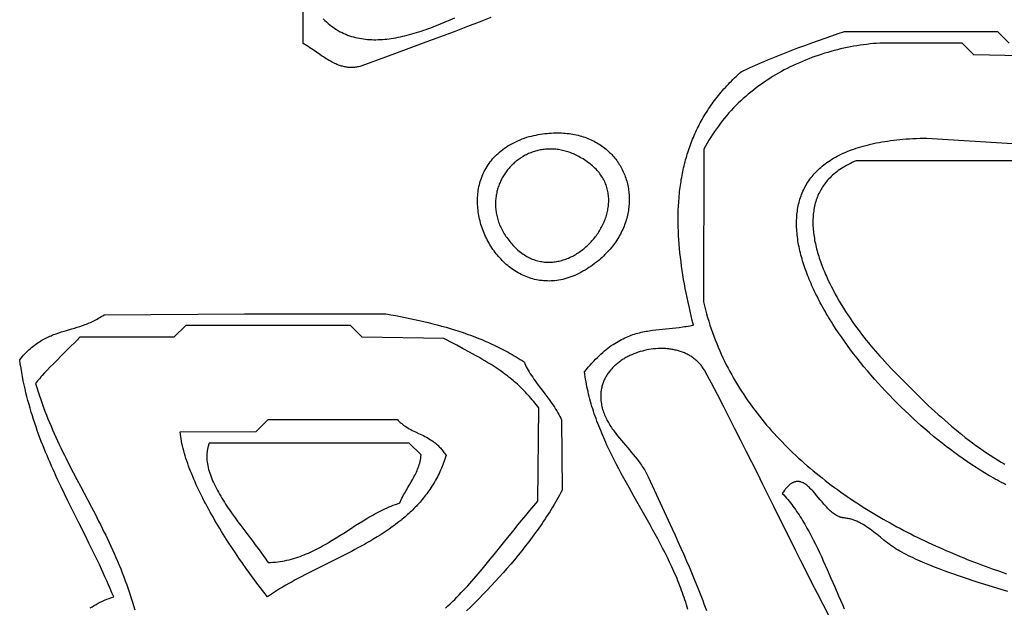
# Model space of a CAD drawing. Extents: x 50 to 552, y 37 to 542.
# Tile 28 of 39: x 72 to 156, y 412 to 461. Entities that reach past the tile are written whole.
import ezdxf

# ---------------------------------------------------------------- set-up
doc = ezdxf.new("R2010")
doc.units = 0

msp = doc.modelspace()

# ---------------------------------------------------------------- linework, layer by layer
for points in [[(112.426, 461.671), (111.434, 461.287), (110.441, 460.906), (109.447, 460.53), (108.452, 460.156), (107.456, 459.784), (106.459, 459.414), (105.462, 459.046), (103.468, 458.311), (101.475, 457.575), (101.382, 457.546), (101.29, 457.521), (101.198, 457.498), (101.107, 457.479), (101.016, 457.463), (100.927, 457.45), (100.838, 457.441), (100.749, 457.434), (100.662, 457.43), (100.575, 457.429), (100.488, 457.43), (100.402, 457.434), (100.317, 457.441), (100.232, 457.45), (100.148, 457.462), (100.065, 457.476), (99.982, 457.492), (99.899, 457.51), (99.818, 457.531), (99.736, 457.553), (99.655, 457.578), (99.575, 457.604), (99.495, 457.633), (99.416, 457.663), (99.337, 457.695), (99.258, 457.728), (99.18, 457.763), (99.102, 457.799), (98.948, 457.876), (98.795, 457.958), (98.644, 458.044), (98.494, 458.134), (98.345, 458.227), (98.198, 458.323), (98.051, 458.421), (97.906, 458.52), (97.617, 458.721), (97.33, 458.92), (97.188, 459.018), (97.046, 459.113), (96.904, 459.206), (96.762, 459.296), (96.621, 459.381), (96.479, 459.463), (96.5, 466.5)], [(98.183, 461.57), (98.318, 461.435), (98.455, 461.305), (98.595, 461.181), (98.736, 461.063), (98.88, 460.951), (99.026, 460.845), (99.173, 460.744), (99.323, 460.649), (99.474, 460.559), (99.627, 460.474), (99.783, 460.395), (99.939, 460.321), (100.098, 460.252), (100.259, 460.189), (100.421, 460.13), (100.585, 460.077), (100.75, 460.028), (100.918, 459.984), (101.086, 459.944), (101.257, 459.91), (101.428, 459.88), (101.602, 459.854), (101.776, 459.833), (101.953, 459.816), (102.13, 459.804), (102.309, 459.795), (102.489, 459.791), (102.671, 459.791), (102.854, 459.795), (103.038, 459.803), (103.223, 459.814), (103.409, 459.829), (103.597, 459.848), (103.786, 459.871), (103.975, 459.897), (104.166, 459.926), (104.358, 459.959), (104.551, 459.996), (104.744, 460.035), (104.939, 460.078), (105.134, 460.123), (105.331, 460.172), (105.528, 460.224), (105.726, 460.278), (105.924, 460.335), (106.124, 460.395), (106.324, 460.458), (106.524, 460.523), (106.726, 460.591), (106.927, 460.661), (107.13, 460.733), (107.333, 460.808), (107.536, 460.884), (107.74, 460.963), (107.945, 461.044), (108.149, 461.127), (108.354, 461.212), (108.56, 461.298), (108.971, 461.477), (109.384, 461.661)], [(129.171, 411.364), (129.114, 411.568), (129.055, 411.772), (128.994, 411.975), (128.93, 412.178), (128.864, 412.38), (128.795, 412.582), (128.724, 412.784), (128.652, 412.986), (128.577, 413.188), (128.5, 413.389), (128.421, 413.59), (128.34, 413.791), (128.257, 413.991), (128.172, 414.192), (128.086, 414.392), (127.998, 414.592), (127.908, 414.792), (127.817, 414.991), (127.63, 415.39), (127.437, 415.788), (127.239, 416.186), (127.036, 416.583), (126.829, 416.98), (126.618, 417.377), (126.404, 417.773), (126.187, 418.169), (125.967, 418.565), (125.522, 419.357), (125.073, 420.149), (124.624, 420.942), (124.177, 421.737), (123.956, 422.135), (123.738, 422.533), (123.521, 422.932), (123.308, 423.332), (123.099, 423.733), (122.893, 424.134), (122.692, 424.536), (122.496, 424.94), (122.305, 425.344), (122.212, 425.546), (122.121, 425.749), (122.03, 425.952), (121.942, 426.156), (121.855, 426.36), (121.77, 426.564), (121.687, 426.768), (121.605, 426.973), (121.526, 427.178), (121.448, 427.383), (121.373, 427.589), (121.3, 427.795), (121.228, 428.002), (121.159, 428.209), (121.093, 428.416), (121.028, 428.624), (120.966, 428.832), (120.907, 429.04), (120.85, 429.249), (120.795, 429.458), (120.743, 429.668), (120.694, 429.879), (120.647, 430.089), (120.603, 430.301), (120.563, 430.512), (120.525, 430.724), (120.489, 430.937), (120.457, 431.15), (120.428, 431.364), (120.403, 431.578), (120.561, 431.773), (120.718, 431.96), (120.875, 432.14), (121.03, 432.313), (121.184, 432.479), (121.337, 432.638), (121.489, 432.79), (121.64, 432.936), (121.79, 433.076), (121.939, 433.209), (122.088, 433.336), (122.235, 433.458), (122.382, 433.573), (122.528, 433.683), (122.673, 433.788), (122.818, 433.887), (122.962, 433.981), (123.105, 434.07), (123.248, 434.155), (123.39, 434.234), (123.532, 434.31), (123.674, 434.381), (123.814, 434.448), (123.955, 434.51), (124.095, 434.569), (124.235, 434.624), (124.374, 434.676), (124.514, 434.725), (124.653, 434.77), (124.791, 434.812), (124.93, 434.851), (125.069, 434.887), (125.207, 434.921), (125.346, 434.952), (125.484, 434.981), (125.622, 435.008), (125.761, 435.033), (125.9, 435.056), (126.038, 435.078), (126.177, 435.098), (126.456, 435.134), (126.735, 435.166), (127.016, 435.195), (127.299, 435.223), (127.87, 435.279), (128.159, 435.309), (128.451, 435.343), (128.746, 435.382), (128.895, 435.403), (129.045, 435.427), (129.195, 435.452), (129.347, 435.478), (129.499, 435.508), (129.653, 435.539), (129.554, 435.932), (129.459, 436.324), (129.367, 436.714), (129.278, 437.104), (129.193, 437.492), (129.111, 437.879), (129.033, 438.265), (128.959, 438.649), (128.888, 439.032), (128.822, 439.414), (128.759, 439.794), (128.701, 440.173), (128.647, 440.55), (128.597, 440.926), (128.551, 441.3), (128.51, 441.673), (128.474, 442.044), (128.443, 442.413), (128.416, 442.781), (128.394, 443.146), (128.377, 443.511), (128.365, 443.873), (128.358, 444.234), (128.357, 444.592), (128.361, 444.949), (128.37, 445.304), (128.385, 445.657), (128.406, 446.008), (128.432, 446.357), (128.448, 446.531), (128.464, 446.704), (128.483, 446.877), (128.503, 447.049), (128.524, 447.221), (128.547, 447.392), (128.571, 447.563), (128.597, 447.733), (128.625, 447.903), (128.654, 448.072), (128.684, 448.24), (128.716, 448.408), (128.75, 448.575), (128.786, 448.742), (128.823, 448.908), (128.862, 449.074), (128.902, 449.239), (128.944, 449.404), (128.988, 449.568), (129.033, 449.731), (129.08, 449.894), (129.129, 450.056), (129.179, 450.217), (129.232, 450.378), (129.286, 450.539), (129.341, 450.698), (129.399, 450.858), (129.458, 451.016), (129.519, 451.174), (129.582, 451.331), (129.647, 451.488), (129.714, 451.644), (129.782, 451.799), (129.852, 451.954), (129.924, 452.108), (129.998, 452.262), (130.074, 452.414), (130.152, 452.566), (130.232, 452.718), (130.313, 452.869), (130.397, 453.019), (130.483, 453.168), (130.57, 453.317), (130.659, 453.465), (130.751, 453.613), (130.844, 453.759), (130.94, 453.905), (131.037, 454.051), (131.137, 454.195), (131.238, 454.339), (131.342, 454.482), (131.448, 454.625), (131.555, 454.767), (131.665, 454.908), (131.777, 455.048), (131.891, 455.188), (132.007, 455.327), (132.126, 455.465), (132.246, 455.602), (132.369, 455.739), (132.494, 455.875), (132.621, 456.01), (132.75, 456.144), (132.881, 456.278), (133.015, 456.411), (133.151, 456.543), (133.289, 456.674), (133.429, 456.805), (133.572, 456.935), (133.717, 457.063), (133.946, 457.176), (134.181, 457.288), (134.422, 457.401), (134.67, 457.515), (134.922, 457.628), (135.18, 457.742), (135.443, 457.856), (135.71, 457.969), (135.981, 458.083), (136.255, 458.196), (136.814, 458.423), (137.383, 458.647), (137.96, 458.87), (138.541, 459.089), (139.124, 459.306), (139.706, 459.518), (140.284, 459.726), (140.855, 459.929), (141.417, 460.126), (141.966, 460.316), (142.5, 460.5), (142.5, 460.5), (149, 460.5), (155.5, 460.5), (156.5, 459.5)], [(161.429, 458.338), (153.5, 458.5), (153.5, 458.5), (152.5, 459.5), (145.5, 459.5), (145.222, 459.48), (144.944, 459.456), (144.665, 459.428), (144.387, 459.397), (144.108, 459.361), (143.83, 459.322), (143.551, 459.279), (143.273, 459.232), (142.995, 459.181), (142.718, 459.126), (142.441, 459.067), (142.165, 459.004), (141.889, 458.938), (141.614, 458.867), (141.34, 458.793), (141.066, 458.715), (140.794, 458.633), (140.523, 458.547), (140.252, 458.458), (139.983, 458.364), (139.715, 458.267), (139.449, 458.166), (139.184, 458.061), (138.921, 457.952), (138.659, 457.839), (138.398, 457.723), (138.14, 457.602), (137.883, 457.478), (137.629, 457.35), (137.376, 457.218), (137.126, 457.083), (136.877, 456.943), (136.631, 456.8), (136.387, 456.653), (136.146, 456.502), (135.907, 456.347), (135.67, 456.188), (135.436, 456.026), (135.205, 455.86), (134.977, 455.69), (134.752, 455.516), (134.529, 455.338), (134.31, 455.157), (134.094, 454.972), (133.881, 454.783), (133.671, 454.59), (133.465, 454.393), (133.262, 454.193), (133.063, 453.989), (132.867, 453.781), (132.675, 453.569), (132.487, 453.354), (132.302, 453.134), (132.122, 452.911), (131.945, 452.685), (131.773, 452.454), (131.605, 452.22), (131.441, 451.982), (131.281, 451.74), (131.126, 451.494), (130.975, 451.245), (130.829, 450.992), (130.687, 450.735), (130.551, 450.474), (130.5, 437.5), (130.581, 437.166), (130.667, 436.835), (130.757, 436.506), (130.852, 436.179), (130.951, 435.856), (131.053, 435.535), (131.161, 435.216), (131.272, 434.9), (131.387, 434.586), (131.506, 434.275), (131.629, 433.967), (131.756, 433.661), (131.887, 433.357), (132.022, 433.056), (132.161, 432.758), (132.303, 432.462), (132.45, 432.168), (132.599, 431.877), (132.753, 431.588), (132.91, 431.302), (133.07, 431.018), (133.234, 430.736), (133.402, 430.457), (133.573, 430.181), (133.747, 429.907), (133.925, 429.635), (134.106, 429.365), (134.29, 429.098), (134.477, 428.833), (134.668, 428.571), (134.861, 428.311), (135.058, 428.053), (135.258, 427.797), (135.46, 427.544), (135.666, 427.293), (135.874, 427.045), (136.086, 426.799), (136.3, 426.555), (136.517, 426.313), (136.736, 426.073), (136.959, 425.836), (137.184, 425.601), (137.411, 425.368), (137.641, 425.138), (137.874, 424.91), (138.109, 424.683), (138.346, 424.46), (138.586, 424.238), (138.828, 424.018), (139.072, 423.801), (139.319, 423.586), (139.568, 423.373), (139.818, 423.162), (140.072, 422.953), (140.327, 422.746), (140.584, 422.542), (140.843, 422.339), (141.104, 422.139), (141.367, 421.941), (141.632, 421.745), (141.898, 421.551), (142.166, 421.359), (142.437, 421.169), (142.708, 420.981), (142.982, 420.795), (143.256, 420.611), (143.533, 420.429), (143.811, 420.25), (144.09, 420.072), (144.371, 419.896), (144.653, 419.722), (144.937, 419.551), (145.222, 419.381), (145.508, 419.213), (145.795, 419.047), (146.083, 418.883), (146.373, 418.721), (146.663, 418.561), (146.955, 418.403), (147.247, 418.246), (147.541, 418.092), (147.835, 417.939), (148.13, 417.789), (148.426, 417.64), (148.723, 417.493), (149.021, 417.348), (149.319, 417.205), (149.617, 417.064), (149.917, 416.924), (150.217, 416.787), (150.517, 416.651), (150.818, 416.517), (151.119, 416.384), (151.421, 416.254), (151.723, 416.125), (152.025, 415.998), (152.327, 415.873), (152.63, 415.75), (152.933, 415.628), (153.236, 415.508), (153.539, 415.39), (153.842, 415.274), (154.145, 415.159), (154.447, 415.046), (154.75, 414.934), (155.053, 414.825), (155.657, 414.61), (156.261, 414.403)], [(156.204, 421.97), (156.025, 422.062), (155.846, 422.156), (155.666, 422.252), (155.486, 422.35), (155.306, 422.45), (155.126, 422.552), (154.946, 422.655), (154.765, 422.761), (154.403, 422.977), (154.04, 423.201), (153.677, 423.431), (153.314, 423.669), (152.951, 423.912), (152.588, 424.163), (152.226, 424.42), (151.864, 424.682), (151.503, 424.951), (151.143, 425.226), (150.784, 425.506), (150.426, 425.791), (150.07, 426.082), (149.716, 426.377), (149.364, 426.678), (149.014, 426.983), (148.666, 427.293), (148.32, 427.607), (147.978, 427.925), (147.638, 428.247), (147.301, 428.573), (146.968, 428.903), (146.638, 429.236), (146.311, 429.572), (145.989, 429.911), (145.67, 430.254), (145.356, 430.599), (145.046, 430.946), (144.741, 431.296), (144.44, 431.649), (144.145, 432.003), (143.854, 432.359), (143.569, 432.717), (143.29, 433.076), (143.016, 433.437), (142.749, 433.798), (142.487, 434.161), (142.232, 434.525), (141.983, 434.889), (141.741, 435.253), (141.505, 435.618), (141.39, 435.801), (141.277, 435.983), (141.166, 436.165), (141.056, 436.348), (140.949, 436.53), (140.843, 436.712), (140.739, 436.895), (140.637, 437.077), (140.537, 437.258), (140.439, 437.44), (140.343, 437.621), (140.249, 437.803), (140.157, 437.984), (140.067, 438.164), (139.98, 438.345), (139.894, 438.525), (139.811, 438.705), (139.729, 438.884), (139.65, 439.063), (139.574, 439.242), (139.499, 439.42), (139.427, 439.598), (139.357, 439.775), (139.289, 439.952), (139.223, 440.129), (139.16, 440.304), (139.1, 440.48), (139.042, 440.654), (138.986, 440.829), (138.933, 441.002), (138.882, 441.175), (138.833, 441.347), (138.788, 441.518), (138.744, 441.689), (138.704, 441.859), (138.666, 442.029), (138.63, 442.197), (138.597, 442.365), (138.567, 442.532), (138.54, 442.698), (138.515, 442.863), (138.493, 443.027), (138.474, 443.191), (138.458, 443.353), (138.444, 443.515), (138.433, 443.675), (138.425, 443.835), (138.42, 443.994), (138.418, 444.151), (138.419, 444.308), (138.423, 444.463), (138.43, 444.617), (138.44, 444.77), (138.452, 444.922), (138.468, 445.073), (138.487, 445.223), (138.509, 445.371), (138.535, 445.518), (138.563, 445.664), (138.594, 445.809), (138.629, 445.952), (138.667, 446.094), (138.708, 446.235), (138.753, 446.374), (138.801, 446.512), (138.852, 446.649), (138.906, 446.784), (138.964, 446.917), (139.025, 447.049), (139.09, 447.18), (139.158, 447.309), (139.229, 447.437), (139.304, 447.563), (139.382, 447.687), (139.464, 447.81), (139.55, 447.931), (139.639, 448.05), (139.732, 448.168), (139.828, 448.284), (139.928, 448.398), (140.032, 448.511), (140.139, 448.622), (140.25, 448.731), (140.365, 448.838), (140.484, 448.944), (140.606, 449.047), (140.732, 449.149), (140.862, 449.249), (140.996, 449.347), (141.134, 449.442), (141.276, 449.536), (141.421, 449.628), (141.571, 449.718), (141.725, 449.806), (141.882, 449.892), (142.044, 449.976), (142.21, 450.057), (142.379, 450.137), (142.553, 450.214), (142.731, 450.29), (142.913, 450.363), (143.1, 450.434), (143.29, 450.502), (143.485, 450.569), (143.684, 450.633), (143.887, 450.694), (144.095, 450.754), (144.307, 450.811), (144.523, 450.866), (144.743, 450.918), (144.968, 450.968), (145.198, 451.016), (145.432, 451.061), (145.67, 451.103), (145.913, 451.144), (146.16, 451.181), (146.412, 451.216), (146.668, 451.249), (146.929, 451.279), (147.194, 451.306), (147.465, 451.331), (147.739, 451.353), (148.019, 451.372), (148.303, 451.389), (148.592, 451.402), (148.886, 451.414), (149.184, 451.422), (149.487, 451.428), (164.5, 450.5)], [(157.5, 449.5), (143.5, 449.5), (143.326, 449.426), (143.156, 449.35), (142.992, 449.271), (142.832, 449.191), (142.676, 449.108), (142.526, 449.023), (142.38, 448.936), (142.238, 448.847), (142.101, 448.756), (141.968, 448.663), (141.84, 448.567), (141.717, 448.47), (141.597, 448.371), (141.482, 448.27), (141.371, 448.167), (141.264, 448.063), (141.162, 447.957), (141.063, 447.848), (140.969, 447.739), (140.879, 447.627), (140.793, 447.514), (140.71, 447.399), (140.632, 447.283), (140.557, 447.165), (140.486, 447.045), (140.419, 446.924), (140.356, 446.802), (140.297, 446.678), (140.241, 446.553), (140.189, 446.426), (140.14, 446.298), (140.095, 446.169), (140.053, 446.038), (140.015, 445.907), (139.98, 445.774), (139.948, 445.64), (139.92, 445.504), (139.895, 445.368), (139.874, 445.231), (139.855, 445.092), (139.84, 444.953), (139.827, 444.812), (139.818, 444.671), (139.812, 444.529), (139.809, 444.386), (139.808, 444.242), (139.811, 444.097), (139.816, 443.952), (139.825, 443.805), (139.836, 443.658), (139.849, 443.511), (139.866, 443.362), (139.885, 443.213), (139.906, 443.064), (139.931, 442.914), (139.957, 442.763), (139.986, 442.612), (140.018, 442.461), (140.052, 442.309), (140.088, 442.157), (140.127, 442.004), (140.167, 441.851), (140.21, 441.698), (140.255, 441.544), (140.303, 441.391), (140.352, 441.237), (140.404, 441.083), (140.457, 440.928), (140.512, 440.774), (140.569, 440.62), (140.629, 440.465), (140.689, 440.311), (140.752, 440.157), (140.817, 440.003), (140.883, 439.848), (140.951, 439.694), (141.02, 439.541), (141.091, 439.387), (141.237, 439.081), (141.39, 438.775), (141.547, 438.471), (141.71, 438.169), (141.878, 437.869), (142.049, 437.571), (142.225, 437.276), (142.405, 436.983), (142.588, 436.694), (142.774, 436.408), (142.963, 436.125), (143.154, 435.846), (143.347, 435.571), (143.542, 435.301), (143.738, 435.035), (143.935, 434.774), (144.133, 434.518), (144.331, 434.267), (144.529, 434.022), (144.727, 433.783), (144.924, 433.55), (145.119, 433.324), (145.314, 433.104), (145.507, 432.891), (145.697, 432.685), (146.134, 432.222), (146.587, 431.744), (147.057, 431.255), (147.542, 430.757), (147.79, 430.505), (148.041, 430.251), (148.296, 429.996), (148.554, 429.741), (148.816, 429.485), (149.08, 429.228), (149.348, 428.971), (149.619, 428.715), (149.892, 428.459), (150.169, 428.204), (150.448, 427.95), (150.729, 427.697), (151.013, 427.447), (151.299, 427.198), (151.588, 426.951), (151.879, 426.707), (152.172, 426.466), (152.466, 426.227), (152.763, 425.993), (153.061, 425.761), (153.362, 425.534), (153.663, 425.311), (153.967, 425.093), (154.271, 424.88), (154.577, 424.671), (154.884, 424.468), (155.192, 424.271), (155.502, 424.08), (155.812, 423.895), (155.967, 423.805), (156.123, 423.717)], [(78.365, 411.497), (78.534, 411.6), (78.705, 411.7), (78.879, 411.796), (79.056, 411.89), (79.236, 411.98), (79.419, 412.066), (79.605, 412.15), (79.793, 412.23), (79.984, 412.306), (80.178, 412.378), (80.374, 412.447), (80.228, 412.793), (80.081, 413.136), (79.933, 413.474), (79.784, 413.81), (79.635, 414.142), (79.485, 414.472), (79.335, 414.798), (79.184, 415.122), (78.881, 415.761), (78.578, 416.391), (78.274, 417.012), (77.971, 417.625), (77.368, 418.832), (76.774, 420.02), (76.482, 420.61), (76.194, 421.197), (75.91, 421.784), (75.632, 422.371), (75.495, 422.665), (75.359, 422.959), (75.226, 423.254), (75.093, 423.549), (74.963, 423.845), (74.834, 424.143), (74.708, 424.441), (74.583, 424.74), (74.461, 425.041), (74.34, 425.343), (74.222, 425.646), (74.106, 425.952), (73.993, 426.259), (73.881, 426.568), (73.773, 426.878), (73.667, 427.192), (73.564, 427.507), (73.463, 427.825), (73.365, 428.145), (73.27, 428.468), (73.178, 428.793), (73.09, 429.122), (73.004, 429.454), (72.921, 429.788), (72.842, 430.126), (72.766, 430.468), (72.694, 430.813), (72.625, 431.161), (72.559, 431.513), (72.498, 431.869), (72.44, 432.23), (72.386, 432.594), (72.498, 432.729), (72.611, 432.858), (72.723, 432.982), (72.835, 433.101), (72.947, 433.215), (73.059, 433.324), (73.171, 433.429), (73.282, 433.529), (73.393, 433.625), (73.504, 433.716), (73.615, 433.803), (73.726, 433.887), (73.837, 433.967), (73.947, 434.043), (74.058, 434.115), (74.168, 434.184), (74.279, 434.25), (74.389, 434.313), (74.499, 434.373), (74.609, 434.43), (74.72, 434.485), (74.83, 434.537), (74.94, 434.586), (75.05, 434.634), (75.16, 434.679), (75.27, 434.723), (75.38, 434.765), (75.49, 434.805), (75.711, 434.881), (75.932, 434.953), (76.153, 435.021), (76.374, 435.087), (76.819, 435.216), (77.042, 435.281), (77.266, 435.349), (77.49, 435.421), (77.716, 435.497), (77.942, 435.579), (78.056, 435.622), (78.17, 435.668), (78.284, 435.715), (78.398, 435.765), (78.513, 435.817), (78.628, 435.871), (78.743, 435.928), (78.859, 435.988), (78.975, 436.05), (79.091, 436.116), (79.208, 436.185), (79.325, 436.257), (79.443, 436.333), (79.56, 436.412), (91.5, 436.5), (103.5, 436.5), (103.92, 436.421), (104.336, 436.342), (104.747, 436.262), (105.153, 436.18), (105.554, 436.097), (105.951, 436.013), (106.344, 435.926), (106.733, 435.837), (107.118, 435.746), (107.499, 435.652), (107.877, 435.556), (108.251, 435.456), (108.622, 435.352), (108.989, 435.245), (109.354, 435.134), (109.716, 435.019), (110.076, 434.9), (110.433, 434.775), (110.787, 434.646), (111.14, 434.512), (111.49, 434.372), (111.665, 434.3), (111.839, 434.227), (112.012, 434.152), (112.186, 434.075), (112.358, 433.998), (112.531, 433.918), (112.703, 433.837), (112.875, 433.754), (113.046, 433.67), (113.218, 433.584), (113.389, 433.496), (113.559, 433.406), (113.73, 433.315), (113.9, 433.222), (114.07, 433.127), (114.24, 433.03), (114.41, 432.931), (114.58, 432.83), (114.749, 432.727), (114.919, 432.622), (115.088, 432.516), (115.257, 432.407), (115.284, 432.339), (115.313, 432.271), (115.376, 432.133), (115.446, 431.993), (115.523, 431.85), (115.606, 431.704), (115.695, 431.557), (115.789, 431.408), (115.888, 431.257), (115.991, 431.105), (116.098, 430.951), (116.208, 430.795), (116.321, 430.639), (116.553, 430.323), (116.792, 430.004), (117.032, 429.682), (117.27, 429.36), (117.387, 429.199), (117.502, 429.039), (117.614, 428.878), (117.724, 428.718), (117.831, 428.559), (117.933, 428.401), (118.031, 428.243), (118.125, 428.086), (118.213, 427.931), (118.295, 427.777), (118.371, 427.625), (118.441, 427.474), (118.5, 421.5), (118.389, 421.295), (118.276, 421.09), (118.161, 420.886), (118.044, 420.683), (117.925, 420.48), (117.805, 420.278), (117.683, 420.076), (117.559, 419.875), (117.434, 419.675), (117.307, 419.475), (117.178, 419.276), (117.047, 419.077), (116.915, 418.879), (116.782, 418.682), (116.646, 418.485), (116.51, 418.288), (116.371, 418.093), (116.232, 417.897), (116.09, 417.703), (115.947, 417.509), (115.657, 417.122), (115.362, 416.738), (115.061, 416.356), (114.754, 415.976), (114.443, 415.599), (114.126, 415.224), (113.805, 414.851), (113.478, 414.48), (113.148, 414.111), (112.813, 413.744), (112.474, 413.38), (112.13, 413.018), (111.783, 412.658), (111.433, 412.299), (111.079, 411.943), (110.721, 411.59), (110.36, 411.238)], [(108.59, 411.488), (108.785, 411.67), (108.978, 411.853), (109.169, 412.039), (109.359, 412.227), (109.547, 412.416), (109.733, 412.607), (109.919, 412.8), (110.102, 412.995), (110.285, 413.191), (110.466, 413.388), (110.646, 413.587), (110.824, 413.787), (111.002, 413.988), (111.354, 414.394), (111.702, 414.803), (112.046, 415.216), (112.388, 415.631), (112.728, 416.047), (113.065, 416.465), (113.736, 417.301), (114.405, 418.134), (114.74, 418.547), (115.075, 418.958), (115.412, 419.365), (115.751, 419.767), (116.092, 420.165), (116.263, 420.362), (116.435, 420.558), (116.5, 428.5), (116.393, 428.644), (116.284, 428.786), (116.175, 428.925), (116.065, 429.061), (115.954, 429.194), (115.843, 429.325), (115.73, 429.454), (115.617, 429.58), (115.504, 429.704), (115.389, 429.825), (115.274, 429.945), (115.158, 430.062), (115.041, 430.176), (114.924, 430.289), (114.806, 430.4), (114.687, 430.508), (114.567, 430.615), (114.447, 430.72), (114.327, 430.823), (114.206, 430.924), (114.084, 431.024), (113.961, 431.121), (113.838, 431.218), (113.715, 431.312), (113.59, 431.405), (113.466, 431.497), (113.215, 431.675), (112.962, 431.849), (112.707, 432.018), (112.45, 432.182), (112.191, 432.342), (111.931, 432.499), (111.67, 432.652), (111.407, 432.803), (111.142, 432.952), (110.876, 433.098), (110.61, 433.243), (110.073, 433.531), (109.533, 433.817), (108.99, 434.106), (108.718, 434.252), (108.446, 434.401), (101.5, 434.5), (101.5, 434.5), (100.5, 435.5), (86.5, 435.5), (85.5, 434.5), (77.5, 434.5), (77.266, 434.258), (77.022, 434.011), (76.772, 433.761), (76.516, 433.507), (75.996, 432.995), (75.477, 432.482), (75.224, 432.227), (74.976, 431.975), (74.737, 431.727), (74.508, 431.483), (74.291, 431.244), (74.188, 431.127), (74.088, 431.011), (73.992, 430.898), (73.901, 430.786), (73.814, 430.676), (73.731, 430.569), (73.837, 430.221), (73.945, 429.878), (74.057, 429.538), (74.172, 429.202), (74.29, 428.869), (74.41, 428.539), (74.534, 428.213), (74.659, 427.89), (74.788, 427.569), (74.918, 427.251), (75.051, 426.936), (75.187, 426.623), (75.324, 426.313), (75.463, 426.005), (75.604, 425.698), (75.746, 425.394), (75.891, 425.091), (76.036, 424.79), (76.184, 424.491), (76.332, 424.193), (76.632, 423.599), (76.936, 423.01), (77.243, 422.422), (77.553, 421.836), (78.173, 420.663), (78.483, 420.074), (78.792, 419.482), (79.098, 418.885), (79.25, 418.584), (79.401, 418.282), (79.551, 417.979), (79.7, 417.673), (79.848, 417.365), (79.994, 417.056), (80.139, 416.744), (80.282, 416.43), (80.424, 416.113), (80.563, 415.794), (80.701, 415.471), (80.837, 415.146), (80.971, 414.818), (81.103, 414.486), (81.232, 414.151), (81.359, 413.813), (81.483, 413.471), (81.604, 413.125), (81.723, 412.775), (81.839, 412.421), (81.952, 412.062), (82.062, 411.7), (82.168, 411.332)], [(141.16, 410.863), (140.677, 411.79), (140.199, 412.715), (139.727, 413.641), (139.257, 414.566), (138.792, 415.491), (138.328, 416.416), (137.866, 417.343), (137.405, 418.27), (136.484, 420.131), (135.558, 422), (135.091, 422.939), (134.621, 423.881), (134.147, 424.827), (133.668, 425.777), (133.184, 426.732), (132.694, 427.691), (132.196, 428.656), (131.691, 429.626), (131.178, 430.601), (130.656, 431.583), (130.61, 431.666), (130.563, 431.747), (130.514, 431.825), (130.463, 431.902), (130.41, 431.977), (130.356, 432.05), (130.3, 432.122), (130.242, 432.191), (130.183, 432.259), (130.122, 432.324), (130.06, 432.388), (129.996, 432.451), (129.931, 432.511), (129.864, 432.569), (129.796, 432.626), (129.727, 432.681), (129.656, 432.734), (129.584, 432.786), (129.511, 432.835), (129.437, 432.883), (129.361, 432.929), (129.285, 432.974), (129.207, 433.016), (129.128, 433.057), (129.048, 433.096), (128.967, 433.134), (128.885, 433.17), (128.803, 433.204), (128.719, 433.237), (128.635, 433.267), (128.549, 433.296), (128.463, 433.324), (128.376, 433.35), (128.289, 433.374), (128.2, 433.397), (128.112, 433.418), (128.022, 433.437), (127.932, 433.455), (127.841, 433.471), (127.75, 433.485), (127.658, 433.498), (127.566, 433.51), (127.474, 433.52), (127.381, 433.528), (127.288, 433.535), (127.194, 433.54), (127.1, 433.544), (127.006, 433.546), (126.912, 433.546), (126.818, 433.545), (126.629, 433.539), (126.439, 433.527), (126.25, 433.509), (126.061, 433.485), (125.872, 433.455), (125.684, 433.42), (125.498, 433.379), (125.313, 433.333), (125.129, 433.281), (124.948, 433.224), (124.768, 433.161), (124.592, 433.093), (124.418, 433.02), (124.247, 432.942), (124.163, 432.901), (124.079, 432.858), (123.997, 432.815), (123.915, 432.77), (123.835, 432.724), (123.755, 432.677), (123.677, 432.628), (123.599, 432.578), (123.523, 432.527), (123.448, 432.475), (123.374, 432.422), (123.301, 432.367), (123.229, 432.312), (123.159, 432.255), (123.09, 432.197), (123.023, 432.138), (122.957, 432.077), (122.892, 432.016), (122.828, 431.953), (122.767, 431.89), (122.706, 431.825), (122.648, 431.759), (122.591, 431.692), (122.535, 431.624), (122.481, 431.555), (122.429, 431.485), (122.379, 431.414), (122.33, 431.341), (122.283, 431.268), (122.238, 431.193), (122.195, 431.118), (122.154, 431.042), (122.114, 430.964), (122.077, 430.886), (122.042, 430.806), (122.009, 430.726), (121.977, 430.644), (121.948, 430.562), (121.921, 430.479), (121.897, 430.394), (121.874, 430.309), (121.854, 430.223), (121.836, 430.136), (121.82, 430.048), (121.807, 429.959), (121.796, 429.869), (121.787, 429.778), (121.781, 429.687), (121.778, 429.594), (121.777, 429.501), (121.779, 429.368), (121.786, 429.237), (121.796, 429.108), (121.811, 428.981), (121.829, 428.856), (121.851, 428.732), (121.876, 428.609), (121.906, 428.489), (121.938, 428.369), (121.974, 428.252), (122.013, 428.135), (122.054, 428.02), (122.099, 427.906), (122.147, 427.794), (122.198, 427.683), (122.251, 427.572), (122.306, 427.463), (122.364, 427.355), (122.425, 427.248), (122.487, 427.142), (122.552, 427.037), (122.618, 426.933), (122.687, 426.829), (122.757, 426.726), (122.829, 426.624), (122.903, 426.522), (123.054, 426.321), (123.211, 426.122), (123.371, 425.924), (123.535, 425.727), (123.701, 425.531), (124.037, 425.14), (124.206, 424.944), (124.373, 424.747), (124.538, 424.549), (124.701, 424.349), (124.86, 424.147), (125.015, 423.942), (125.091, 423.839), (125.165, 423.734), (125.238, 423.63), (125.309, 423.524), (125.378, 423.417), (125.445, 423.309), (125.511, 423.2), (125.574, 423.091), (125.635, 422.98), (125.694, 422.867), (125.751, 422.754), (125.805, 422.639), (126.313, 421.535), (126.824, 420.433), (127.334, 419.333), (127.841, 418.234), (128.092, 417.684), (128.341, 417.134), (128.589, 416.582), (128.833, 416.03), (129.075, 415.477), (129.313, 414.923), (129.548, 414.367), (129.778, 413.81), (130.005, 413.251), (130.227, 412.69), (130.443, 412.127), (130.55, 411.845), (130.655, 411.562), (130.758, 411.278)], [(156.368, 412.881), (155.531, 413.141), (154.693, 413.402), (153.856, 413.667), (153.439, 413.801), (153.022, 413.937), (152.606, 414.076), (152.191, 414.217), (151.778, 414.36), (151.366, 414.507), (150.955, 414.658), (150.546, 414.813), (150.139, 414.971), (149.735, 415.135), (149.332, 415.303), (149.132, 415.389), (148.932, 415.476), (148.733, 415.565), (148.534, 415.655), (148.337, 415.747), (148.14, 415.84), (147.943, 415.935), (147.748, 416.031), (147.553, 416.129), (147.359, 416.229), (147.201, 416.315), (147.044, 416.406), (146.889, 416.502), (146.736, 416.602), (146.584, 416.707), (146.433, 416.814), (146.284, 416.925), (146.136, 417.038), (145.988, 417.152), (145.841, 417.268), (145.549, 417.503), (145.258, 417.736), (145.112, 417.851), (144.966, 417.965), (144.82, 418.076), (144.673, 418.185), (144.525, 418.29), (144.377, 418.392), (144.227, 418.49), (144.077, 418.583), (143.925, 418.67), (143.848, 418.712), (143.771, 418.752), (143.694, 418.791), (143.616, 418.828), (143.538, 418.863), (143.459, 418.897), (143.38, 418.929), (143.301, 418.959), (143.221, 418.987), (143.14, 419.013), (143.059, 419.037), (142.977, 419.059), (142.894, 419.079), (142.811, 419.096), (142.728, 419.111), (142.643, 419.124), (142.558, 419.134), (142.473, 419.142), (142.425, 419.147), (142.377, 419.153), (142.329, 419.161), (142.282, 419.171), (142.235, 419.182), (142.188, 419.195), (142.142, 419.21), (142.095, 419.226), (142.004, 419.262), (141.914, 419.305), (141.824, 419.352), (141.736, 419.405), (141.649, 419.462), (141.562, 419.524), (141.477, 419.591), (141.392, 419.661), (141.308, 419.734), (141.225, 419.811), (141.142, 419.891), (141.061, 419.974), (140.98, 420.058), (140.899, 420.145), (140.74, 420.325), (140.583, 420.508), (140.427, 420.695), (140.12, 421.064), (139.968, 421.243), (139.817, 421.415), (139.741, 421.497), (139.665, 421.577), (139.589, 421.654), (139.514, 421.727), (139.438, 421.797), (139.362, 421.863), (139.285, 421.924), (139.209, 421.981), (139.132, 422.034), (139.055, 422.081), (138.978, 422.123), (138.9, 422.159), (138.822, 422.189), (138.783, 422.202), (138.743, 422.213), (138.704, 422.223), (138.664, 422.23), (138.625, 422.237), (138.585, 422.241), (138.545, 422.243), (138.505, 422.244), (138.464, 422.243), (138.424, 422.24), (138.383, 422.235), (138.343, 422.228), (138.302, 422.219), (138.261, 422.207), (138.219, 422.194), (138.178, 422.179), (138.136, 422.161), (138.094, 422.142), (138.052, 422.12), (138.01, 422.095), (137.968, 422.069), (137.925, 422.04), (137.882, 422.009), (137.839, 421.975), (137.796, 421.939), (137.752, 421.9), (137.708, 421.859), (137.664, 421.815), (137.62, 421.768), (137.575, 421.719), (137.531, 421.667), (137.486, 421.613), (137.44, 421.555), (137.395, 421.495), (137.303, 421.366), (137.21, 421.226), (137.328, 421.098), (137.444, 420.969), (137.559, 420.837), (137.673, 420.703), (137.784, 420.567), (137.895, 420.429), (138.004, 420.288), (138.111, 420.145), (138.217, 420.001), (138.322, 419.854), (138.425, 419.705), (138.527, 419.555), (138.628, 419.402), (138.728, 419.248), (138.827, 419.092), (138.924, 418.935), (139.02, 418.775), (139.116, 418.614), (139.21, 418.452), (139.303, 418.288), (139.487, 417.956), (139.667, 417.618), (139.844, 417.275), (140.018, 416.928), (140.19, 416.576), (140.359, 416.22), (140.526, 415.861), (140.691, 415.499), (140.855, 415.134), (141.018, 414.766), (141.341, 414.026), (141.663, 413.28), (141.986, 412.533), (142.312, 411.788), (142.478, 411.416)]]:
    msp.add_lwpolyline(points)
for points in [[(115.5, 451.5), (115.698, 451.553), (115.894, 451.601), (116.088, 451.645), (116.28, 451.686), (116.47, 451.722), (116.658, 451.754), (116.844, 451.782), (117.029, 451.807), (117.211, 451.827), (117.391, 451.844), (117.57, 451.857), (117.746, 451.866), (117.92, 451.871), (118.092, 451.873), (118.262, 451.872), (118.43, 451.866), (118.596, 451.858), (118.76, 451.845), (118.922, 451.83), (119.081, 451.811), (119.239, 451.789), (119.394, 451.764), (119.547, 451.735), (119.698, 451.703), (119.847, 451.668), (119.993, 451.63), (120.137, 451.589), (120.279, 451.546), (120.419, 451.499), (120.556, 451.449), (120.691, 451.397), (120.824, 451.341), (120.955, 451.283), (121.083, 451.223), (121.208, 451.159), (121.332, 451.094), (121.453, 451.025), (121.571, 450.954), (121.688, 450.881), (121.801, 450.805), (121.913, 450.727), (122.021, 450.647), (122.128, 450.564), (122.232, 450.479), (122.333, 450.392), (122.432, 450.303), (122.528, 450.212), (122.622, 450.119), (122.713, 450.024), (122.802, 449.927), (122.888, 449.828), (122.972, 449.727), (123.053, 449.624), (123.131, 449.52), (123.207, 449.414), (123.279, 449.307), (123.35, 449.197), (123.417, 449.087), (123.482, 448.974), (123.544, 448.861), (123.604, 448.746), (123.661, 448.629), (123.715, 448.511), (123.766, 448.392), (123.814, 448.272), (123.86, 448.151), (123.903, 448.028), (123.942, 447.905), (123.98, 447.78), (124.014, 447.654), (124.045, 447.528), (124.074, 447.401), (124.099, 447.272), (124.122, 447.143), (124.142, 447.014), (124.158, 446.883), (124.172, 446.752), (124.183, 446.62), (124.191, 446.488), (124.196, 446.355), (124.198, 446.222), (124.196, 446.089), (124.192, 445.955), (124.185, 445.82), (124.175, 445.686), (124.161, 445.551), (124.145, 445.416), (124.125, 445.281), (124.102, 445.146), (124.076, 445.011), (124.047, 444.875), (124.015, 444.74), (123.979, 444.605), (123.941, 444.471), (123.899, 444.336), (123.854, 444.202), (123.805, 444.067), (123.753, 443.934), (123.699, 443.8), (123.64, 443.667), (123.579, 443.535), (123.514, 443.403), (123.446, 443.272), (123.374, 443.141), (123.299, 443.011), (123.221, 442.882), (123.139, 442.754), (123.054, 442.626), (122.966, 442.499), (122.874, 442.373), (122.779, 442.248), (122.68, 442.124), (122.578, 442.002), (122.472, 441.88), (122.362, 441.759), (122.25, 441.64), (122.133, 441.522), (122.013, 441.405), (121.89, 441.289), (121.763, 441.175), (121.632, 441.062), (121.498, 440.951), (121.36, 440.842), (121.219, 440.733), (121.073, 440.627), (120.925, 440.522), (120.772, 440.419), (120.616, 440.318), (120.44, 440.209), (120.265, 440.107), (120.09, 440.011), (119.916, 439.922), (119.742, 439.839), (119.569, 439.762), (119.397, 439.691), (119.225, 439.626), (119.054, 439.567), (118.884, 439.513), (118.715, 439.466), (118.547, 439.424), (118.38, 439.388), (118.213, 439.357), (118.048, 439.332), (117.884, 439.312), (117.72, 439.297), (117.558, 439.288), (117.397, 439.283), (117.238, 439.284), (117.079, 439.29), (116.922, 439.3), (116.766, 439.315), (116.611, 439.335), (116.458, 439.36), (116.306, 439.389), (116.156, 439.423), (116.007, 439.461), (115.86, 439.503), (115.714, 439.549), (115.57, 439.6), (115.428, 439.654), (115.287, 439.713), (115.148, 439.776), (115.011, 439.842), (114.876, 439.912), (114.742, 439.986), (114.611, 440.063), (114.481, 440.144), (114.354, 440.228), (114.228, 440.315), (114.105, 440.406), (113.983, 440.5), (113.864, 440.597), (113.747, 440.697), (113.632, 440.8), (113.519, 440.906), (113.409, 441.015), (113.301, 441.126), (113.195, 441.24), (113.092, 441.356), (112.992, 441.475), (112.893, 441.596), (112.798, 441.719), (112.704, 441.845), (112.614, 441.973), (112.526, 442.103), (112.441, 442.234), (112.358, 442.368), (112.279, 442.503), (112.202, 442.64), (112.128, 442.779), (112.056, 442.919), (111.988, 443.061), (111.923, 443.204), (111.861, 443.349), (111.801, 443.495), (111.745, 443.641), (111.692, 443.789), (111.642, 443.938), (111.596, 444.088), (111.552, 444.239), (111.512, 444.39), (111.475, 444.542), (111.442, 444.695), (111.412, 444.848), (111.385, 445.002), (111.362, 445.155), (111.342, 445.31), (111.326, 445.464), (111.314, 445.618), (111.305, 445.773), (111.3, 445.927), (111.298, 446.081), (111.3, 446.236), (111.306, 446.389), (111.316, 446.543), (111.33, 446.695), (111.347, 446.848), (111.369, 446.999), (111.395, 447.15), (111.424, 447.301), (111.458, 447.45), (111.496, 447.598), (111.537, 447.746), (111.584, 447.892), (111.634, 448.037), (111.688, 448.181), (111.747, 448.323), (111.81, 448.464), (111.878, 448.603), (111.95, 448.741), (112.026, 448.877), (112.107, 449.012), (112.193, 449.144), (112.283, 449.275), (112.377, 449.404), (112.477, 449.53), (112.581, 449.655), (112.689, 449.777), (112.803, 449.897), (112.921, 450.014), (113.044, 450.129), (113.172, 450.241), (113.305, 450.351), (113.443, 450.458), (113.586, 450.562), (113.734, 450.664), (113.887, 450.762), (114.045, 450.857), (114.209, 450.949), (114.377, 451.038), (114.551, 451.124), (114.73, 451.206), (114.915, 451.285), (115.104, 451.36), (115.299, 451.432), (115.5, 451.5)], [(120.5, 449.5), (120.384, 449.579), (120.267, 449.654), (120.151, 449.725), (120.034, 449.793), (119.918, 449.858), (119.801, 449.92), (119.685, 449.978), (119.568, 450.033), (119.452, 450.085), (119.335, 450.133), (119.219, 450.179), (119.103, 450.221), (118.987, 450.26), (118.872, 450.296), (118.756, 450.329), (118.641, 450.359), (118.526, 450.386), (118.412, 450.411), (118.297, 450.432), (118.184, 450.45), (118.07, 450.466), (117.957, 450.478), (117.845, 450.488), (117.733, 450.495), (117.622, 450.5), (117.511, 450.501), (117.4, 450.5), (117.291, 450.497), (117.182, 450.49), (117.073, 450.482), (116.966, 450.47), (116.859, 450.457), (116.752, 450.44), (116.647, 450.422), (116.542, 450.401), (116.439, 450.377), (116.336, 450.351), (116.234, 450.323), (116.133, 450.293), (116.033, 450.26), (115.933, 450.225), (115.835, 450.188), (115.738, 450.149), (115.642, 450.108), (115.547, 450.064), (115.454, 450.019), (115.361, 449.971), (115.269, 449.922), (115.179, 449.87), (115.09, 449.817), (115.002, 449.762), (114.916, 449.705), (114.831, 449.646), (114.747, 449.585), (114.665, 449.522), (114.584, 449.458), (114.504, 449.392), (114.426, 449.324), (114.35, 449.255), (114.275, 449.184), (114.201, 449.112), (114.129, 449.038), (114.059, 448.962), (113.99, 448.885), (113.923, 448.807), (113.858, 448.727), (113.795, 448.646), (113.733, 448.563), (113.673, 448.479), (113.615, 448.394), (113.558, 448.307), (113.504, 448.219), (113.451, 448.131), (113.4, 448.04), (113.352, 447.949), (113.305, 447.857), (113.26, 447.763), (113.217, 447.669), (113.177, 447.574), (113.138, 447.477), (113.102, 447.38), (113.068, 447.281), (113.035, 447.182), (113.006, 447.082), (112.978, 446.981), (112.953, 446.88), (112.93, 446.777), (112.909, 446.674), (112.89, 446.571), (112.874, 446.466), (112.861, 446.361), (112.85, 446.255), (112.841, 446.149), (112.835, 446.043), (112.831, 445.935), (112.83, 445.828), (112.831, 445.72), (112.835, 445.611), (112.842, 445.502), (112.851, 445.393), (112.863, 445.283), (112.878, 445.173), (112.896, 445.063), (112.916, 444.953), (112.939, 444.843), (112.965, 444.732), (112.994, 444.621), (113.025, 444.511), (113.06, 444.4), (113.098, 444.289), (113.138, 444.178), (113.182, 444.067), (113.228, 443.956), (113.278, 443.846), (113.331, 443.735), (113.387, 443.625), (113.446, 443.515), (113.508, 443.405), (113.573, 443.295), (113.642, 443.186), (113.714, 443.077), (113.789, 442.968), (113.868, 442.86), (113.949, 442.752), (114.035, 442.645), (114.123, 442.538), (114.215, 442.432), (114.311, 442.326), (114.415, 442.215), (114.521, 442.11), (114.627, 442.009), (114.735, 441.913), (114.843, 441.822), (114.951, 441.735), (115.061, 441.652), (115.171, 441.575), (115.282, 441.501), (115.394, 441.432), (115.506, 441.368), (115.619, 441.307), (115.732, 441.251), (115.845, 441.199), (115.959, 441.151), (116.074, 441.108), (116.188, 441.068), (116.303, 441.032), (116.418, 441), (116.534, 440.972), (116.649, 440.948), (116.765, 440.928), (116.88, 440.911), (116.996, 440.898), (117.111, 440.889), (117.227, 440.883), (117.342, 440.881), (117.457, 440.882), (117.572, 440.886), (117.686, 440.894), (117.801, 440.905), (117.915, 440.92), (118.028, 440.937), (118.141, 440.958), (118.254, 440.982), (118.366, 441.009), (118.478, 441.039), (118.588, 441.071), (118.699, 441.107), (118.808, 441.145), (118.917, 441.187), (119.025, 441.231), (119.132, 441.277), (119.238, 441.327), (119.344, 441.378), (119.448, 441.433), (119.551, 441.49), (119.653, 441.549), (119.755, 441.61), (119.855, 441.674), (119.953, 441.741), (120.051, 441.809), (120.147, 441.879), (120.242, 441.952), (120.336, 442.027), (120.428, 442.103), (120.519, 442.182), (120.608, 442.262), (120.696, 442.345), (120.782, 442.429), (120.866, 442.515), (120.949, 442.602), (121.03, 442.692), (121.11, 442.782), (121.187, 442.875), (121.263, 442.968), (121.337, 443.064), (121.408, 443.16), (121.478, 443.258), (121.546, 443.357), (121.612, 443.457), (121.675, 443.559), (121.737, 443.662), (121.796, 443.765), (121.853, 443.87), (121.908, 443.976), (121.96, 444.082), (122.01, 444.19), (122.058, 444.298), (122.103, 444.407), (122.145, 444.517), (122.185, 444.627), (122.223, 444.738), (122.257, 444.849), (122.29, 444.961), (122.319, 445.074), (122.345, 445.186), (122.369, 445.3), (122.39, 445.413), (122.408, 445.527), (122.423, 445.64), (122.435, 445.754), (122.444, 445.868), (122.45, 445.982), (122.453, 446.096), (122.452, 446.21), (122.449, 446.324), (122.442, 446.437), (122.432, 446.551), (122.418, 446.664), (122.401, 446.777), (122.381, 446.889), (122.357, 447.001), (122.33, 447.112), (122.299, 447.223), (122.264, 447.333), (122.226, 447.443), (122.184, 447.552), (122.138, 447.66), (122.089, 447.767), (122.035, 447.873), (121.978, 447.979), (121.917, 448.083), (121.852, 448.187), (121.783, 448.289), (121.71, 448.391), (121.633, 448.491), (121.551, 448.59), (121.466, 448.687), (121.376, 448.784), (121.282, 448.879), (121.183, 448.972), (121.081, 449.064), (120.974, 449.155), (120.862, 449.243), (120.746, 449.331), (120.625, 449.416), (120.5, 449.5)], [(93.5, 427.5), (99, 427.5), (104.5, 427.5), (104.559, 427.438), (104.618, 427.378), (104.678, 427.32), (104.738, 427.264), (104.799, 427.211), (104.86, 427.159), (104.922, 427.109), (104.984, 427.061), (105.046, 427.014), (105.109, 426.97), (105.236, 426.884), (105.365, 426.804), (105.495, 426.729), (105.626, 426.657), (105.757, 426.589), (105.89, 426.523), (106.024, 426.458), (106.292, 426.332), (106.562, 426.205), (106.697, 426.139), (106.831, 426.071), (106.966, 425.999), (107.1, 425.924), (107.233, 425.844), (107.366, 425.758), (107.498, 425.667), (107.564, 425.619), (107.629, 425.569), (107.694, 425.518), (107.759, 425.464), (107.824, 425.409), (107.888, 425.351), (107.952, 425.291), (108.015, 425.229), (108.078, 425.164), (108.141, 425.097), (108.203, 425.028), (108.265, 424.955), (108.326, 424.88), (108.387, 424.803), (108.447, 424.722), (108.507, 424.638), (108.566, 424.552), (108.625, 424.462), (108.575, 424.3), (108.522, 424.14), (108.467, 423.982), (108.41, 423.826), (108.352, 423.671), (108.291, 423.519), (108.228, 423.369), (108.164, 423.22), (108.098, 423.074), (108.029, 422.929), (107.959, 422.786), (107.887, 422.645), (107.814, 422.505), (107.738, 422.368), (107.661, 422.232), (107.582, 422.097), (107.502, 421.965), (107.42, 421.834), (107.336, 421.704), (107.25, 421.577), (107.163, 421.451), (107.075, 421.326), (106.984, 421.203), (106.893, 421.081), (106.799, 420.961), (106.705, 420.843), (106.608, 420.726), (106.511, 420.61), (106.412, 420.496), (106.311, 420.383), (106.209, 420.271), (106.106, 420.161), (106.002, 420.052), (105.896, 419.945), (105.789, 419.839), (105.68, 419.733), (105.571, 419.63), (105.46, 419.527), (105.348, 419.426), (105.235, 419.325), (105.121, 419.226), (105.005, 419.128), (104.889, 419.031), (104.771, 418.936), (104.533, 418.747), (104.291, 418.563), (104.045, 418.382), (103.795, 418.205), (103.542, 418.032), (103.286, 417.862), (103.026, 417.695), (102.764, 417.531), (102.499, 417.369), (102.232, 417.211), (101.962, 417.055), (101.69, 416.901), (101.416, 416.749), (101.14, 416.599), (100.862, 416.451), (100.584, 416.304), (100.304, 416.159), (100.022, 416.015), (99.458, 415.73), (98.891, 415.447), (97.758, 414.884), (97.195, 414.601), (96.635, 414.315), (96.357, 414.17), (96.081, 414.024), (95.806, 413.877), (95.534, 413.728), (95.263, 413.577), (94.995, 413.424), (94.729, 413.269), (94.466, 413.112), (94.206, 412.952), (93.948, 412.789), (93.694, 412.624), (93.443, 412.455), (93.148, 412.83), (92.849, 413.216), (92.546, 413.613), (92.242, 414.019), (91.937, 414.435), (91.631, 414.86), (91.325, 415.292), (91.02, 415.731), (90.718, 416.177), (90.417, 416.628), (90.12, 417.084), (89.827, 417.544), (89.683, 417.775), (89.539, 418.007), (89.397, 418.239), (89.257, 418.473), (89.118, 418.706), (88.981, 418.94), (88.846, 419.174), (88.712, 419.409), (88.581, 419.643), (88.452, 419.878), (88.325, 420.112), (88.2, 420.346), (88.077, 420.58), (87.957, 420.814), (87.84, 421.047), (87.725, 421.28), (87.613, 421.511), (87.504, 421.743), (87.398, 421.973), (87.295, 422.202), (87.195, 422.431), (87.098, 422.658), (87.005, 422.884), (86.915, 423.109), (86.829, 423.332), (86.746, 423.554), (86.667, 423.774), (86.592, 423.993), (86.521, 424.209), (86.454, 424.424), (86.39, 424.637), (86.332, 424.848), (86.277, 425.057), (86.227, 425.264), (86.181, 425.468), (86.14, 425.67), (86.104, 425.87), (86.072, 426.067), (86.046, 426.261), (86.024, 426.452), (92.5, 426.5), (93.5, 427.5)], [(106.5, 424.5), (105.5, 425.5), (88.5, 425.5), (88.473, 425.431), (88.448, 425.362), (88.426, 425.293), (88.404, 425.223), (88.385, 425.153), (88.368, 425.082), (88.352, 425.011), (88.339, 424.939), (88.327, 424.867), (88.316, 424.795), (88.308, 424.722), (88.301, 424.649), (88.296, 424.575), (88.293, 424.502), (88.291, 424.427), (88.291, 424.353), (88.292, 424.278), (88.295, 424.203), (88.3, 424.127), (88.306, 424.051), (88.323, 423.899), (88.345, 423.745), (88.374, 423.59), (88.408, 423.434), (88.447, 423.276), (88.492, 423.118), (88.541, 422.959), (88.596, 422.799), (88.655, 422.638), (88.719, 422.476), (88.788, 422.314), (88.86, 422.151), (88.937, 421.987), (89.017, 421.823), (89.101, 421.658), (89.189, 421.492), (89.28, 421.326), (89.375, 421.16), (89.472, 420.994), (89.572, 420.827), (89.676, 420.66), (89.781, 420.492), (89.889, 420.325), (89.999, 420.158), (90.112, 419.99), (90.226, 419.823), (90.459, 419.488), (90.698, 419.154), (90.941, 418.822), (91.186, 418.491), (91.434, 418.161), (91.681, 417.835), (92.171, 417.19), (92.41, 416.873), (92.645, 416.56), (92.873, 416.251), (93.093, 415.948), (93.303, 415.649), (93.405, 415.502), (93.504, 415.357), (93.711, 415.365), (93.915, 415.377), (94.118, 415.395), (94.318, 415.418), (94.516, 415.445), (94.712, 415.477), (94.906, 415.513), (95.098, 415.554), (95.288, 415.598), (95.476, 415.647), (95.662, 415.7), (95.847, 415.756), (96.03, 415.815), (96.212, 415.879), (96.392, 415.945), (96.571, 416.015), (96.748, 416.088), (96.924, 416.163), (97.098, 416.242), (97.272, 416.323), (97.444, 416.406), (97.615, 416.492), (97.786, 416.58), (97.955, 416.67), (98.123, 416.762), (98.291, 416.856), (98.458, 416.952), (98.624, 417.049), (98.955, 417.247), (99.283, 417.45), (99.61, 417.656), (99.937, 417.865), (100.588, 418.285), (100.915, 418.494), (101.242, 418.701), (101.571, 418.904), (101.902, 419.104), (102.069, 419.202), (102.236, 419.299), (102.404, 419.393), (102.573, 419.487), (102.742, 419.578), (102.913, 419.667), (103.085, 419.754), (103.258, 419.839), (103.432, 419.921), (103.607, 420.001), (103.783, 420.079), (103.961, 420.153), (104.141, 420.224), (104.321, 420.293), (104.504, 420.358), (104.687, 420.419), (104.75, 420.56), (104.814, 420.698), (104.88, 420.833), (104.948, 420.966), (105.017, 421.097), (105.087, 421.226), (105.23, 421.478), (105.374, 421.725), (105.518, 421.968), (105.659, 422.208), (105.796, 422.447), (105.863, 422.567), (105.927, 422.687), (105.989, 422.807), (106.05, 422.928), (106.107, 423.05), (106.162, 423.173), (106.213, 423.297), (106.262, 423.423), (106.306, 423.55), (106.347, 423.679), (106.384, 423.81), (106.417, 423.943), (106.445, 424.078), (106.469, 424.216), (106.487, 424.356), (106.5, 424.5)]]:
    msp.add_lwpolyline(points, close=True)

doc.saveas('drawing.dxf')
